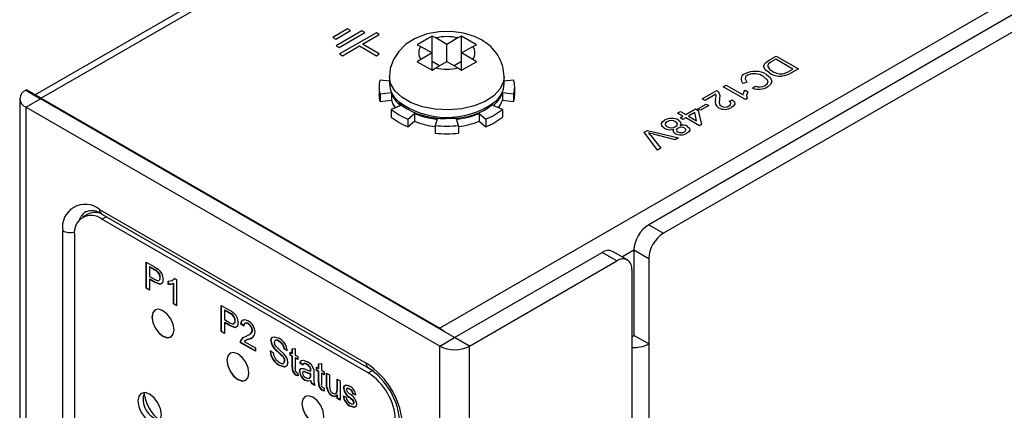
# Model space of a CAD drawing. Header units: millimetres. Extents: x 0 to 629, y 0 to 486.
# Tile 14 of 17: x 428 to 475, y 401 to 420. Entities that reach past the tile are written whole.
import ezdxf

# ---------------------------------------------------------------- set-up
doc = ezdxf.new("R2010")
doc.units = ezdxf.units.MM
doc.header["$LTSCALE"] = 2.25

msp = doc.modelspace()

# ---------------------------------------------------------------- linework, layer by layer
for p, q in [((514.331, 442.801), (457.904, 410.226)), ((515.038, 442.393), (458.611, 409.818)), ((497.891, 434.127), (447.899, 405.267)), ((457.94, 433.444), (428.514, 416.457)), ((455.551, 431.727), (428.807, 416.288)), ((443.479, 419.615), (442.772, 419.207)), ((442.914, 419.125), (443.621, 419.533)), ((444.169, 419.523), (442.931, 418.809)), ((443.073, 418.727), (444.31, 419.441)), ((444.858, 419.431), (443.09, 418.411)), ((443.621, 419.533), (443.479, 419.615)), ((444.31, 419.441), (444.169, 419.523)), ((444.186, 418.88), (445, 419.35)), ((445, 419.35), (444.858, 419.431)), ((442.772, 419.207), (442.914, 419.125)), ((445, 418.411), (444.186, 418.88)), ((447.527, 419.263), (446.82, 418.855)), ((447.701, 419.178), (447.527, 419.263)), ((447.527, 418.462), (447.527, 419.263)), ((448.235, 418.87), (447.701, 419.178)), ((448.768, 419.178), (448.235, 418.87)), ((448.235, 418.054), (448.235, 418.87)), ((448.942, 419.263), (448.768, 419.178)), ((449.649, 418.855), (448.942, 419.263)), ((448.942, 418.462), (448.942, 419.263)), ((442.931, 418.809), (443.073, 418.727)), ((443.09, 418.411), (443.232, 418.329)), ((443.232, 418.329), (444.045, 418.799)), ((444.045, 418.799), (444.858, 418.329)), ((444.858, 418.329), (445, 418.411)), ((446.82, 418.855), (446.994, 418.77)), ((446.994, 418.77), (447.527, 418.462)), ((447.527, 418.462), (446.994, 418.154)), ((447.527, 417.63), (447.527, 418.462)), ((448.942, 418.462), (449.475, 418.77)), ((448.942, 417.63), (448.942, 418.462)), ((449.475, 418.154), (448.942, 418.462)), ((449.475, 418.77), (449.649, 418.855)), ((446.994, 418.154), (446.82, 418.038)), ((446.82, 418.038), (447.527, 417.63)), ((447.881, 417.85), (447.527, 418.054)), ((447.701, 417.746), (448.235, 418.054)), ((448.235, 418.054), (448.768, 417.746)), ((448.942, 418.054), (448.588, 417.85)), ((448.942, 417.63), (449.649, 418.038)), ((449.649, 418.038), (449.475, 418.154)), ((463.639, 418.092), (464.019, 418.312)), ((463.991, 418.155), (463.773, 418.028)), ((464.807, 417.684), (463.991, 418.155)), ((464.019, 418.312), (465.079, 417.699)), ((447.527, 417.63), (447.701, 417.746)), ((448.768, 417.746), (448.942, 417.63)), ((464.592, 417.559), (464.807, 417.684)), ((465.079, 417.699), (464.716, 417.49)), ((445.485, 417.109), (445.034, 417.155)), ((445.485, 417.319), (445.485, 416.992)), ((450.985, 416.992), (450.985, 417.319)), ((451.435, 417.155), (450.985, 417.109)), ((462.612, 417.067), (462.427, 417.001)), ((428.064, 416.676), (428.1, 416.696)), ((428.064, 416.676), (428.771, 416.268)), ((428.807, 416.288), (428.1, 416.696)), ((444.985, 416.829), (444.985, 416.462)), ((445.034, 416.503), (445.576, 416.558)), ((445.034, 416.503), (445.034, 416.136)), ((445.576, 416.558), (445.576, 416.191)), ((450.894, 416.558), (451.435, 416.503)), ((450.894, 416.558), (450.894, 416.191)), ((451.435, 416.503), (451.435, 416.136)), ((451.485, 416.462), (451.485, 416.829)), ((460.469, 416.263), (461.163, 416.663)), ((461.476, 416.844), (461.612, 416.922)), ((462.536, 416.231), (461.476, 416.844)), ((461.612, 416.922), (462.438, 416.445)), ((462.527, 416.677), (462.652, 416.604)), ((462.881, 416.77), (462.998, 416.875)), ((427.771, 416.268), (427.771, 301.952)), ((428.064, 415.859), (428.771, 416.268)), ((428.771, 416.268), (428.807, 416.288)), ((448.606, 404.818), (428.771, 416.268)), ((428.807, 416.288), (447.899, 405.267)), ((428.807, 416.288), (428.807, 416.247)), ((445.034, 416.136), (445.576, 416.191)), ((450.894, 416.191), (451.435, 416.136)), ((460.605, 416.184), (460.469, 416.263)), ((461.124, 416.484), (460.605, 416.184)), ((461.761, 416.145), (461.911, 416.216)), ((462.624, 416.282), (462.536, 416.231)), ((428.064, 415.859), (428.064, 301.544)), ((447.899, 404.409), (428.064, 415.859)), ((446.023, 415.935), (445.572, 415.753)), ((445.572, 415.753), (445.572, 415.385)), ((450.897, 415.753), (450.446, 415.935)), ((450.897, 415.753), (450.897, 415.385)), ((459.286, 415.58), (459.422, 415.658)), ((459.545, 415.431), (459.286, 415.58)), ((459.422, 415.658), (459.681, 415.509)), ((459.681, 415.509), (460.143, 415.776)), ((460.111, 415.601), (459.817, 415.431)), ((460.199, 415.21), (460.111, 415.601)), ((460.143, 415.776), (460.279, 415.697)), ((460.265, 415.784), (460.66, 416.011)), ((460.388, 415.713), (460.265, 415.784)), ((460.279, 415.697), (460.429, 415.03)), ((460.782, 415.941), (460.388, 415.713)), ((460.66, 416.011), (460.782, 415.941)), ((446.37, 415.292), (446.686, 415.552)), ((446.37, 415.292), (446.37, 414.925)), ((446.37, 414.925), (446.686, 415.185)), ((446.686, 415.552), (446.686, 415.185)), ((447.766, 415.294), (447.67, 414.981)), ((448.799, 414.981), (448.703, 415.294)), ((449.783, 415.552), (450.099, 415.292)), ((449.783, 415.552), (449.783, 415.185)), ((449.783, 415.185), (450.099, 414.925)), ((450.099, 415.292), (450.099, 414.925)), ((459.409, 415.352), (459.545, 415.431)), ((459.545, 415.274), (459.409, 415.352)), ((459.681, 415.352), (459.545, 415.274)), ((460.333, 414.975), (459.681, 415.352)), ((459.817, 415.431), (460.199, 415.21)), ((447.67, 414.981), (447.67, 414.614)), ((448.799, 414.981), (448.799, 414.614)), ((457.689, 414.658), (457.851, 414.751)), ((458.322, 413.798), (457.689, 414.658)), ((457.851, 414.751), (459.34, 414.386)), ((460.429, 415.03), (460.333, 414.975)), ((458.013, 414.498), (458.484, 413.892)), ((459.178, 414.292), (458.129, 414.565)), ((459.34, 414.386), (459.178, 414.292)), ((458.484, 413.892), (458.322, 413.798)), ((431.6, 410.961), (444.363, 403.592)), ((431.028, 410.726), (430.781, 410.583)), ((431.703, 410.732), (444.467, 403.364)), ((431.706, 410.491), (431.913, 410.611)), ((444.469, 403.123), (431.706, 410.491)), ((429.832, 358.475), (429.832, 409.94)), ((457.904, 410.226), (458.611, 409.818)), ((430.398, 409.736), (430.398, 358.835)), ((457.197, 409.002), (456.642, 408.681)), ((457.904, 408.593), (457.197, 409.002)), ((457.197, 409.002), (457.197, 404.919)), ((448.606, 404.818), (455.677, 408.9)), ((449.313, 404.409), (456.384, 408.491)), ((456.384, 408.491), (455.677, 408.9)), ((456.884, 408.541), (456.177, 408.949)), ((457.904, 408.593), (457.904, 404.511)), ((433.837, 408.437), (434.237, 408.206)), ((433.837, 407.179), (433.837, 408.437)), ((433.851, 407.187), (433.851, 408.429)), ((434.005, 408.211), (433.991, 408.203)), ((433.991, 408.203), (433.991, 407.751)), ((434.251, 408.053), (433.991, 408.203)), ((434.265, 408.061), (434.005, 408.211)), ((434.265, 408.061), (434.251, 408.053)), ((457.091, 408.083), (457.091, 295.4)), ((433.991, 407.751), (434.254, 407.6)), ((434.005, 407.614), (433.991, 407.606)), ((434.258, 407.452), (433.991, 407.606)), ((433.991, 407.606), (433.991, 407.09)), ((434.272, 407.46), (434.005, 407.614)), ((434.391, 407.977), (434.376, 407.969)), ((434.508, 407.699), (434.494, 407.691)), ((435.135, 407.607), (435.2, 407.666)), ((435.186, 407.658), (435.276, 407.606)), ((435.276, 407.606), (435.276, 406.348)), ((433.851, 407.187), (433.837, 407.179)), ((433.991, 407.09), (433.837, 407.179)), ((433.991, 407.106), (433.851, 407.187)), ((434.272, 407.46), (434.258, 407.452)), ((434.885, 407.369), (434.885, 407.517)), ((434.899, 407.377), (434.885, 407.369)), ((434.899, 407.377), (434.899, 407.526)), ((435.15, 407.417), (435.136, 407.409)), ((435.136, 406.429), (435.136, 407.409)), ((435.15, 406.437), (435.15, 407.417)), ((435.15, 406.437), (435.136, 406.429)), ((435.276, 406.348), (435.136, 406.429)), ((435.276, 406.364), (435.15, 406.437)), ((437.429, 406.363), (437.829, 406.132)), ((437.429, 405.105), (437.429, 406.363)), ((437.443, 405.113), (437.443, 406.355)), ((437.597, 406.137), (437.583, 406.129)), ((437.583, 406.129), (437.583, 405.678)), ((437.843, 405.979), (437.583, 406.129)), ((437.857, 405.987), (437.597, 406.137)), ((437.583, 405.678), (437.846, 405.526)), ((437.857, 405.987), (437.843, 405.979)), ((437.983, 405.904), (437.969, 405.896)), ((437.597, 405.541), (437.583, 405.532)), ((437.85, 405.378), (437.583, 405.532)), ((437.583, 405.532), (437.583, 405.016)), ((437.864, 405.386), (437.597, 405.541)), ((437.864, 405.386), (437.85, 405.378)), ((438.1, 405.626), (438.086, 405.617)), ((438.379, 405.476), (438.365, 405.468)), ((438.505, 405.371), (438.365, 405.468)), ((438.519, 405.379), (438.379, 405.476)), ((438.725, 405.486), (438.711, 405.478)), ((447.899, 405.267), (447.899, 405.226)), ((437.443, 405.113), (437.429, 405.105)), ((437.583, 405.016), (437.429, 405.105)), ((437.583, 405.033), (437.443, 405.113)), ((438.761, 404.747), (438.747, 404.739)), ((438.872, 404.802), (438.761, 404.747)), ((438.924, 405.168), (438.91, 405.159)), ((447.899, 404.409), (448.606, 404.818)), ((449.313, 404.409), (448.606, 404.818)), ((457.091, 404.858), (457.197, 404.919)), ((457.904, 404.511), (457.197, 404.919)), ((438.365, 404.581), (438.351, 404.573)), ((439.064, 404.161), (438.351, 404.573)), ((439.064, 404.178), (438.365, 404.581)), ((438.38, 404.684), (438.366, 404.676)), ((438.531, 404.63), (439.064, 404.323)), ((438.595, 404.679), (438.577, 404.669)), ((439.064, 404.323), (439.064, 404.161)), ((439.822, 404.67), (439.808, 404.661)), ((439.983, 404.305), (439.969, 404.297)), ((440.206, 404.647), (440.192, 404.639)), ((440.451, 404.28), (440.437, 404.272)), ((440.59, 404.183), (440.437, 404.272)), ((440.604, 404.192), (440.451, 404.28)), ((440.828, 404.286), (440.967, 404.297)), ((440.828, 404.062), (440.828, 404.286)), ((440.842, 404.071), (440.842, 404.287)), ((440.967, 404.297), (440.967, 403.982)), ((447.899, 290.094), (447.899, 404.409)), ((449.313, 290.094), (449.313, 404.409)), ((457.904, 404.511), (457.904, 299.993)), ((439.766, 404.191), (439.92, 404.103)), ((440.363, 403.946), (440.348, 403.938)), ((440.73, 404.119), (440.828, 404.062)), ((440.73, 403.974), (440.73, 404.119)), ((440.744, 403.982), (440.73, 403.974)), ((440.828, 403.917), (440.73, 403.974)), ((440.744, 403.982), (440.744, 404.111)), ((440.842, 403.925), (440.744, 403.982)), ((440.842, 404.071), (440.828, 404.062)), ((440.842, 403.925), (440.828, 403.917)), ((440.828, 403.401), (440.828, 403.917)), ((440.842, 403.409), (440.842, 403.925)), ((440.967, 403.982), (441.093, 403.909)), ((440.982, 403.845), (440.967, 403.837)), ((440.967, 403.837), (440.967, 403.315)), ((441.093, 403.764), (440.967, 403.837)), ((441.093, 403.78), (440.982, 403.845)), ((441.093, 403.909), (441.093, 403.764)), ((440.237, 403.484), (440.222, 403.476)), ((440.479, 403.709), (440.465, 403.701)), ((440.842, 403.409), (440.828, 403.401)), ((441.205, 403.603), (441.191, 403.595)), ((441.331, 403.498), (441.191, 403.595)), ((441.345, 403.506), (441.205, 403.603)), ((441.541, 403.538), (441.527, 403.53)), ((441.686, 403.406), (441.672, 403.397)), ((441.987, 403.393), (442.085, 403.337)), ((441.987, 403.248), (441.987, 403.393)), ((442.001, 403.256), (442.001, 403.385)), ((442.085, 403.56), (442.225, 403.572)), ((442.085, 403.337), (442.085, 403.56)), ((442.099, 403.345), (442.085, 403.337)), ((442.099, 403.345), (442.099, 403.562)), ((442.225, 403.572), (442.225, 403.256)), ((441.023, 403.031), (441.009, 403.022)), ((441.093, 403.123), (441.107, 402.979)), ((441.191, 403.193), (441.177, 403.185)), ((441.36, 403.183), (441.343, 403.173)), ((441.512, 403.15), (441.498, 403.142)), ((441.678, 402.904), (441.701, 402.917)), ((441.701, 402.917), (441.686, 402.908)), ((441.721, 403.224), (441.707, 403.216)), ((441.707, 403.024), (441.708, 403.07)), ((441.721, 403.032), (441.707, 403.024)), ((441.722, 403.261), (441.708, 403.253)), ((441.722, 403.079), (441.708, 403.07)), ((441.721, 403.032), (441.722, 403.079)), ((441.862, 403.142), (441.862, 402.945)), ((442.001, 403.256), (441.987, 403.248)), ((442.085, 403.191), (441.987, 403.248)), ((442.099, 403.2), (442.001, 403.256)), ((442.099, 403.2), (442.085, 403.191)), ((442.085, 402.675), (442.085, 403.191)), ((442.099, 402.684), (442.099, 403.2)), ((442.225, 403.256), (442.35, 403.183)), ((442.239, 403.119), (442.225, 403.111)), ((442.225, 403.111), (442.225, 402.589)), ((442.35, 403.038), (442.225, 403.111)), ((442.35, 403.055), (442.239, 403.119)), ((442.35, 403.183), (442.35, 403.038)), ((442.476, 403.111), (442.616, 403.03)), ((442.476, 402.544), (442.476, 403.111)), ((442.49, 402.552), (442.49, 403.103)), ((442.616, 403.03), (442.616, 402.53)), ((444.469, 403.123), (444.717, 403.266)), ((441.452, 402.783), (441.438, 402.775)), ((441.736, 402.748), (441.722, 402.74)), ((441.778, 402.611), (441.764, 402.603)), ((441.903, 402.522), (441.764, 402.603)), ((441.918, 402.53), (441.778, 402.611)), ((442.099, 402.684), (442.085, 402.675)), ((442.35, 402.397), (442.364, 402.254)), ((442.49, 402.552), (442.476, 402.544)), ((442.498, 402.403), (442.484, 402.395)), ((442.979, 402.82), (443.119, 402.74)), ((442.979, 402.338), (442.979, 402.82)), ((442.993, 402.346), (442.993, 402.812)), ((443.119, 402.74), (443.119, 401.82)), ((443.301, 402.401), (443.286, 402.393)), ((443.467, 402.386), (443.449, 402.376)), ((443.593, 402.353), (443.579, 402.345)), ((442.28, 402.305), (442.266, 402.297)), ((442.751, 402.033), (442.737, 402.025)), ((442.993, 402.346), (442.979, 402.338)), ((442.993, 402.059), (442.979, 402.051)), ((442.979, 401.901), (442.979, 402.051)), ((442.993, 401.909), (442.979, 401.901)), ((443.119, 401.82), (442.979, 401.901)), ((442.993, 401.909), (442.993, 402.059)), ((443.119, 401.837), (442.993, 401.909)), ((443.272, 402.022), (443.412, 401.957)), ((443.611, 401.934), (443.596, 401.926)), ((443.748, 402.135), (443.733, 402.127)), ((443.873, 402.062), (443.733, 402.127)), ((443.887, 402.071), (443.748, 402.135)), ((443.617, 401.533), (443.603, 401.525)), ((443.742, 401.811), (443.728, 401.803)), ((443.79, 401.709), (443.775, 401.701))]:
    msp.add_line(p, q)
at = {"flags": 128}
for points in [[(449.889, 419.082), (449.567, 419.242), (449.034, 419.41), (448.46, 419.491), (447.87, 419.48), (447.284, 419.373), (446.718, 419.157), (446.277, 418.878), (445.929, 418.537), (445.677, 418.144), (445.526, 417.711), (445.492, 417.332)], [(463.684, 417.5), (463.488, 417.651), (463.407, 417.834), (463.479, 417.975), (463.639, 418.092)], [(463.773, 418.028), (463.64, 417.933), (463.597, 417.84)], [(463.597, 417.84), (463.692, 417.685), (463.836, 417.585)], [(464.395, 417.471), (464.511, 417.516), (464.592, 417.559)], [(464.716, 417.49), (464.607, 417.431), (464.514, 417.391)], [(450.985, 417.32), (450.955, 417.089), (450.79, 416.733), (450.487, 416.408), (450.063, 416.133), (449.54, 415.922), (448.946, 415.786), (448.315, 415.732), (447.678, 415.764), (447.072, 415.88), (446.529, 416.074), (446.077, 416.334), (445.742, 416.648), (445.541, 416.998), (445.485, 417.326)], [(462.643, 417.392), (462.547, 417.31), (462.519, 417.213), (462.612, 417.067)], [(463.483, 416.903), (463.577, 416.976), (463.62, 417.064), (463.603, 417.154), (463.401, 417.333)], [(463.55, 417.42), (463.74, 417.269), (463.808, 417.089), (463.745, 416.947), (463.598, 416.828)], [(464.514, 417.391), (464.39, 417.357), (464.284, 417.345)], [(461.163, 416.663), (461.213, 416.63), (461.243, 416.6)], [(461.243, 416.6), (461.314, 416.426), (461.301, 416.285)], [(462.438, 416.445), (462.47, 416.577), (462.527, 416.677)], [(462.652, 416.604), (462.593, 416.424), (462.624, 416.282)], [(445.942, 416.077), (446.086, 415.941), (446.331, 415.778)], [(461.301, 416.285), (461.287, 416.065), (461.311, 415.98), (461.386, 415.906)], [(461.751, 415.919), (461.823, 415.977), (461.845, 416.046), (461.819, 416.1), (461.761, 416.145)], [(461.911, 416.216), (462.011, 416.116), (462.025, 416.002), (461.968, 415.918), (461.87, 415.847)], [(458.643, 414.852), (458.532, 414.952), (458.511, 415.071), (458.562, 415.16), (458.661, 415.234)], [(458.782, 415.163), (458.709, 415.103), (458.692, 415.031), (458.721, 414.976), (458.781, 414.929)], [(459.194, 414.93), (459.266, 414.99), (459.282, 415.062), (459.253, 415.116), (459.193, 415.162)], [(459.327, 415.242), (459.413, 415.176), (459.451, 415.096), (459.439, 415.031), (459.395, 414.971)], [(457.899, 414.63), (457.965, 414.557), (458.013, 414.498)], [(458.129, 414.565), (457.999, 414.6), (457.899, 414.63)], [(459.165, 414.598), (459.101, 414.65), (459.075, 414.712), (459.114, 414.809)], [(459.312, 414.857), (459.255, 414.812), (459.235, 414.757), (459.253, 414.714), (459.297, 414.678)], [(459.613, 414.685), (459.67, 414.73), (459.69, 414.784), (459.673, 414.827), (459.63, 414.863)], [(459.767, 414.941), (459.86, 414.855), (459.871, 414.754), (459.823, 414.678), (459.737, 414.615)], [(434.237, 408.206), (434.328, 408.151), (434.399, 408.101)], [(434.376, 407.969), (434.306, 408.019), (434.251, 408.053)], [(434.391, 407.977), (434.321, 408.028), (434.265, 408.061)], [(434.254, 407.6), (434.353, 407.554), (434.442, 407.554), (434.482, 407.608), (434.494, 407.691)], [(434.647, 407.607), (434.613, 407.444), (434.507, 407.367), (434.258, 407.452)], [(434.482, 407.597), (434.496, 407.616), (434.508, 407.699)], [(434.885, 407.517), (435.075, 407.558), (435.186, 407.658)], [(434.592, 407.426), (434.521, 407.375), (434.272, 407.46)], [(435.136, 407.409), (435.002, 407.37), (434.885, 407.369)], [(435.15, 407.417), (435.016, 407.378), (434.899, 407.377)], [(435.164, 405.188), (435.123, 405.446), (435.008, 405.711), (434.836, 405.943), (434.633, 406.107), (434.43, 406.177), (434.258, 406.144), (434.143, 406.011), (434.103, 405.8), (434.143, 405.543), (434.258, 405.278), (434.43, 405.045), (434.633, 404.882), (434.836, 404.811), (435.008, 404.845), (435.123, 404.977), (435.164, 405.188)], [(434.265, 406.148), (434.265, 406.148), (434.15, 406.015), (434.11, 405.804), (434.15, 405.547), (434.265, 405.282), (434.437, 405.05), (434.64, 404.886), (434.843, 404.815), (435.015, 404.849)], [(437.829, 406.132), (437.92, 406.077), (437.991, 406.027)], [(437.969, 405.896), (437.899, 405.946), (437.843, 405.979)], [(437.983, 405.904), (437.913, 405.954), (437.857, 405.987)], [(438.365, 405.468), (438.402, 405.608), (438.496, 405.68), (438.601, 405.672), (438.714, 405.621)], [(438.379, 405.476), (438.416, 405.617), (438.509, 405.686)], [(437.846, 405.526), (437.945, 405.48), (438.034, 405.481), (438.074, 405.534), (438.086, 405.617)], [(438.239, 405.534), (438.205, 405.371), (438.099, 405.293), (437.85, 405.378)], [(438.184, 405.353), (438.113, 405.301), (437.864, 405.386)], [(438.074, 405.523), (438.088, 405.542), (438.1, 405.626)], [(438.711, 405.478), (438.623, 405.512), (438.549, 405.497), (438.515, 405.446), (438.505, 405.371)], [(438.725, 405.486), (438.637, 405.52), (438.592, 405.511)], [(447.899, 405.267), (448.037, 405.171), (448.119, 405.098)], [(438.366, 404.676), (438.484, 404.829), (438.617, 404.89)], [(438.38, 404.684), (438.498, 404.837), (438.553, 404.862)], [(438.617, 404.89), (438.819, 404.99), (438.882, 405.055), (438.91, 405.159)], [(439.808, 404.661), (439.826, 404.765), (439.878, 404.834), (439.957, 404.86), (440.186, 404.788)], [(439.822, 404.67), (439.84, 404.773), (439.892, 404.843), (439.943, 404.859)], [(438.351, 404.573), (438.355, 404.634), (438.366, 404.676)], [(438.365, 404.581), (438.369, 404.642), (438.38, 404.684)], [(440.192, 404.639), (440.104, 404.681), (440.023, 404.687), (439.978, 404.653), (439.962, 404.584)], [(439.962, 404.584), (439.974, 404.51), (440.001, 404.451)], [(440.001, 404.451), (440.238, 404.213), (440.429, 404.034)], [(440.206, 404.647), (440.118, 404.689), (440.037, 404.696), (440.008, 404.674)], [(438.756, 403.114), (438.715, 403.372), (438.6, 403.637), (438.428, 403.869), (438.225, 404.033), (438.022, 404.103), (437.85, 404.07), (437.735, 403.938), (437.695, 403.727), (437.735, 403.469), (437.85, 403.204), (438.022, 402.972), (438.225, 402.808), (438.428, 402.737), (438.6, 402.771), (438.715, 402.903), (438.756, 403.114)], [(437.858, 404.074), (437.857, 404.074), (437.743, 403.942), (437.702, 403.731), (437.743, 403.473), (437.857, 403.208), (438.03, 402.976), (438.232, 402.812), (438.435, 402.742), (438.607, 402.775)], [(440.216, 403.625), (440.313, 403.584), (440.4, 403.584), (440.447, 403.626), (440.465, 403.701)], [(440.618, 403.621), (440.576, 403.47), (440.463, 403.407), (440.222, 403.476)], [(440.572, 403.468), (440.477, 403.415), (440.237, 403.484)], [(440.456, 403.629), (440.461, 403.634), (440.479, 403.709)], [(441.177, 403.185), (441.193, 403.275), (441.242, 403.332), (441.362, 403.339)], [(441.191, 403.595), (441.242, 403.706), (441.347, 403.737), (441.552, 403.661)], [(441.191, 403.193), (441.207, 403.284), (441.244, 403.326)], [(441.205, 403.603), (441.256, 403.714), (441.321, 403.733)], [(441.527, 403.53), (441.455, 403.565), (441.389, 403.573), (441.352, 403.546), (441.331, 403.498)], [(441.362, 403.339), (441.426, 403.317), (441.477, 403.296)], [(441.541, 403.538), (441.469, 403.573), (441.403, 403.582), (441.379, 403.564)], [(441.477, 403.296), (441.607, 403.244), (441.707, 403.216)], [(441.672, 403.397), (441.594, 403.484), (441.527, 403.53)], [(441.686, 403.406), (441.608, 403.492), (441.541, 403.538)], [(441.708, 403.253), (441.699, 403.332), (441.672, 403.397)], [(441.722, 403.261), (441.713, 403.341), (441.686, 403.406)], [(441.107, 402.979), (441.052, 403), (441.009, 403.022)], [(441.106, 402.993), (441.066, 403.008), (441.023, 403.031)], [(441.038, 403.15), (441.069, 403.134), (441.093, 403.123)], [(441.498, 403.142), (441.382, 403.18), (441.356, 403.179), (441.335, 403.167), (441.321, 403.144), (441.317, 403.113)], [(441.512, 403.15), (441.396, 403.189), (441.37, 403.187), (441.359, 403.181)], [(441.47, 402.902), (441.607, 402.864), (441.686, 402.908)], [(441.708, 403.07), (441.591, 403.104), (441.498, 403.142)], [(441.722, 403.079), (441.605, 403.112), (441.512, 403.15)], [(441.686, 402.908), (441.704, 402.968), (441.707, 403.024)], [(441.701, 402.917), (441.718, 402.976), (441.721, 403.032)], [(441.707, 403.216), (441.708, 403.237), (441.708, 403.253)], [(441.721, 403.224), (441.722, 403.245), (441.722, 403.261)], [(441.855, 403.284), (441.861, 403.204), (441.862, 403.142)], [(441.862, 402.945), (441.866, 402.716), (441.903, 402.522)], [(441.722, 402.74), (441.573, 402.723), (441.438, 402.775)], [(441.736, 402.748), (441.587, 402.731), (441.452, 402.783)], [(441.764, 402.603), (441.734, 402.68), (441.722, 402.74)], [(441.778, 402.611), (441.748, 402.688), (441.736, 402.748)], [(442.296, 402.425), (442.326, 402.408), (442.35, 402.397)], [(442.484, 402.395), (442.477, 402.48), (442.476, 402.544)], [(442.498, 402.403), (442.491, 402.488), (442.49, 402.552)], [(442.616, 402.53), (442.617, 402.439), (442.624, 402.364)], [(443.286, 402.393), (443.315, 402.502), (443.374, 402.544)], [(443.301, 402.401), (443.329, 402.51), (443.388, 402.552)], [(443.374, 402.544), (443.479, 402.536), (443.569, 402.496)], [(443.579, 402.345), (443.482, 402.383), (443.443, 402.372), (443.43, 402.354), (443.426, 402.328)], [(443.593, 402.353), (443.496, 402.392), (443.466, 402.382)], [(434.563, 401.126), (434.52, 401.4), (434.397, 401.683), (434.213, 401.931), (433.997, 402.105), (433.78, 402.181), (433.597, 402.145), (433.474, 402.004), (433.431, 401.779), (433.474, 401.504), (433.597, 401.221), (433.78, 400.974), (433.997, 400.799), (434.213, 400.724), (434.397, 400.759), (434.52, 400.9), (434.563, 401.126)], [(442.348, 401.041), (442.307, 401.298), (442.193, 401.563), (442.02, 401.795), (441.818, 401.959), (441.615, 402.03), (441.443, 401.996), (441.328, 401.864), (441.287, 401.653), (441.328, 401.395), (441.443, 401.13), (441.615, 400.898), (441.818, 400.734), (442.02, 400.664), (442.193, 400.697), (442.307, 400.83), (442.348, 401.041)], [(441.45, 402), (441.45, 402), (441.335, 401.868), (441.294, 401.657), (441.335, 401.399), (441.45, 401.134), (441.622, 400.902), (441.825, 400.738), (442.028, 400.668), (442.2, 400.701)], [(442.364, 402.254), (442.31, 402.274), (442.266, 402.297)], [(442.363, 402.268), (442.324, 402.283), (442.28, 402.305)], [(442.979, 402.051), (442.862, 401.986), (442.737, 402.025)], [(442.919, 402.018), (442.877, 401.994), (442.751, 402.033)], [(442.775, 402.148), (442.845, 402.121), (442.907, 402.125), (442.952, 402.163), (442.979, 402.338)], [(442.895, 402.131), (442.921, 402.133), (442.966, 402.171), (442.993, 402.346)], [(443.426, 402.328), (443.431, 402.297), (443.441, 402.272)], [(443.441, 402.272), (443.465, 402.234), (443.487, 402.208)], [(443.487, 402.208), (443.546, 402.154), (443.592, 402.112)], [(443.728, 401.803), (443.655, 401.874), (443.596, 401.926)], [(443.742, 401.811), (443.669, 401.882), (443.611, 401.934)], [(443.915, 401.637), (443.882, 401.518), (443.793, 401.469), (443.603, 401.525)], [(443.605, 401.669), (443.668, 401.639), (443.727, 401.632), (443.762, 401.654), (443.775, 401.701)], [(443.889, 401.522), (443.807, 401.477), (443.617, 401.533)], [(443.768, 401.657), (443.776, 401.662), (443.79, 401.709)]]:
    msp.add_lwpolyline(points, dxfattribs=at)
for centre, radius, start, end in [((448.235, 416.977), 2.265, 76.3841, 103.6159), ((448.942, 417.281), 2.035, 1.0632, 62.2713), ((447.377, 418.462), 0.491, 141.2075, 218.7925), ((449.092, 418.462), 0.491, 321.2075, 38.7925), ((448.235, 419.947), 2.265, 256.3841, 283.6159), ((462.586, 417.207), 0.26, 107.7028, 232.3299), ((462.999, 416.529), 1.048, 58.2082, 117.9812), ((462.971, 416.706), 0.76, 55.5581, 115.5603), ((464.245, 418.435), 1.09, 239.0639, 272.041), ((464.255, 418.211), 0.753, 236.2387, 280.7344), ((446.087, 416.829), 1.102, 162.807, 197.193), ((446.671, 417.058), 1.188, 183.1508, 229.4396), ((449.794, 417.052), 1.192, 305.8, 357.1371), ((450.382, 416.829), 1.102, 342.807, 17.193), ((428.219, 416.268), 0.437, 110.7834, 249.2166), ((446.837, 416.991), 1.334, 198.9435, 232.3767), ((449.632, 416.991), 1.334, 307.6233, 341.0565), ((463.174, 417.611), 0.89, 250.7867, 298.4643), ((463.21, 417.419), 0.583, 248.7226, 297.8853), ((446.097, 416.464), 1.113, 180.1012, 197.1341), ((446.678, 416.542), 1.157, 197.6811, 217.9316), ((448.243, 419.275), 3.902, 233.0783, 305.1854), ((449.8, 416.538), 1.148, 321.9799, 342.4074), ((450.372, 416.464), 1.113, 342.8659, 359.8988), ((461.434, 416.122), 0.347, 158.7491, 238.2451), ((460.556, 416.4), 0.575, 344.6985, 8.3795), ((447.48, 418.136), 3.053, 231.3209, 248.6844), ((448.127, 419.068), 3.748, 241.3691, 275.2126), ((448.562, 418.308), 2.975, 268.1834, 309.1681), ((448.989, 418.136), 3.053, 291.3156, 308.6791), ((461.543, 416.392), 0.636, 242.66, 300.9257), ((461.557, 416.25), 0.384, 243.5453, 300.3807), ((447.48, 417.769), 3.053, 231.3209, 248.6844), ((448.141, 419.25), 3.974, 248.5214, 264.5825), ((448.131, 418.851), 3.941, 248.4895, 263.2869), ((448.328, 419.25), 3.974, 275.4175, 291.4786), ((448.338, 418.851), 3.941, 276.7131, 291.5105), ((448.989, 417.769), 3.053, 291.3156, 308.6791), ((459.001, 414.636), 0.688, 61.7726, 119.6205), ((458.987, 414.798), 0.419, 60.5415, 119.2876), ((448.235, 420.549), 5.597, 264.2124, 275.7876), ((458.93, 415.386), 0.606, 241.7781, 287.7183), ((458.987, 415.297), 0.421, 240.6967, 299.4394), ((459.449, 414.964), 0.323, 241.9693, 300.3484), ((459.477, 414.584), 0.318, 61.1905, 121.1086), ((459.547, 414.522), 0.473, 62.283, 108.7063), ((448.235, 420.182), 5.597, 264.2124, 275.7876), ((459.435, 415.129), 0.596, 243.0484, 300.4167), ((430.91, 410.115), 1.092, 50.7967, 189.214), ((431.376, 410.178), 0.799, 122.1637, 159.3791), ((431.224, 410.136), 0.765, 51.1656, 110.7373), ((431.845, 410.934), 0.246, 173.7012, 234.9867), ((431.195, 409.865), 0.808, 50.7967, 189.214), ((431.388, 410.032), 0.781, 70.7581, 117.3724), ((430.188, 410.628), 0.775, 242.694, 286.2426), ((458.732, 408.932), 1.537, 122.6055, 177.3945), ((459.439, 408.523), 1.537, 122.6055, 177.3945), ((455.97, 408.491), 0.503, 65.6929, 125.6176), ((456.66, 408.153), 0.437, 350.786, 129.2033), ((434.018, 407.6), 0.63, 0.7132, 52.7457), ((434.107, 407.692), 0.387, 359.8793, 45.8248), ((434.121, 407.7), 0.387, 359.8793, 45.8248), ((437.699, 405.618), 0.387, 359.8793, 45.8248), ((437.713, 405.626), 0.387, 359.8793, 45.8248), ((437.61, 405.526), 0.63, 0.7132, 52.7457), ((438.517, 405.135), 0.394, 3.541, 60.3856), ((438.397, 405.05), 0.653, 2.6558, 60.9304), ((438.531, 405.143), 0.394, 3.541, 60.3856), ((438.897, 404.168), 0.591, 104.7062, 128.3836), ((439.161, 403.547), 1.264, 108.4401, 116.6788), ((438.693, 405.091), 0.357, 278.7578, 358.2405), ((438.741, 405.157), 0.183, 297.042, 3.2185), ((439.84, 404.119), 0.753, 4.8925, 62.6427), ((440.396, 404.703), 0.589, 184.0111, 223.5776), ((440.41, 404.711), 0.589, 184.0111, 223.5776), ((448.466, 412.913), 12.101, 225.3987, 227.871), ((448.48, 412.921), 12.101, 225.3987, 227.871), ((439.988, 404.238), 0.449, 4.2972, 63.0152), ((440.003, 404.247), 0.449, 4.2972, 63.0152), ((448.606, 405.774), 1.537, 242.6097, 297.3903), ((457.208, 405.846), 1.506, 265.5299, 297.5222), ((440.622, 404.234), 0.857, 182.8719, 242.2194), ((440.636, 404.242), 0.857, 182.8719, 242.2194), ((440.511, 404.139), 0.592, 183.4844, 240.1158), ((440.125, 403.682), 0.34, 3.2595, 48.9622), ((440.14, 403.69), 0.34, 3.2595, 48.9622), ((439.998, 403.588), 0.621, 3.097, 46.0521), ((441.175, 403.334), 0.353, 169.0466, 242.0028), ((441.189, 403.342), 0.353, 169.0466, 242.0028), ((441.112, 403.28), 0.148, 166.2277, 240.438), ((441.342, 403.182), 0.523, 11.3029, 66.3373), ((444.614, 403.568), 0.252, 174.4201, 233.8391), ((442.293, 400.356), 3.842, 2.6055, 57.3945), ((442.664, 400.57), 3.325, 2.8394, 57.1601), ((441.665, 403.207), 0.488, 182.5749, 242.2692), ((441.679, 403.215), 0.488, 182.5749, 242.2692), ((441.578, 403.141), 0.262, 185.9189, 245.6522), ((442.937, 400.728), 2.843, 2.6055, 57.3945), ((442.432, 402.608), 0.353, 169.0466, 242.0028), ((442.446, 402.617), 0.353, 169.0466, 242.0028), ((442.369, 402.554), 0.148, 166.2277, 240.438), ((442.995, 402.472), 0.516, 188.6204, 240.0855), ((443.009, 402.48), 0.516, 188.6204, 240.0855), ((442.936, 402.421), 0.317, 190.3289, 239.4453), ((443.916, 402.474), 0.635, 187.4119, 239.7866), ((443.93, 402.483), 0.635, 187.4119, 239.7866), ((443.315, 401.994), 0.562, 6.9392, 63.1588), ((443.461, 402.096), 0.289, 7.7893, 62.7648), ((434.69, 401.852), 1.005, 160.8285, 259.1662), ((435.662, 402.413), 1.955, 187.691, 232.3037), ((443.91, 402.088), 0.641, 185.8624, 241.3718), ((443.925, 402.096), 0.641, 185.8624, 241.3718), ((443.781, 401.995), 0.371, 185.8015, 241.6138), ((443.447, 402.088), 0.289, 7.7893, 62.7648), ((443.304, 401.569), 0.615, 6.3362, 62.0203), ((443.616, 401.689), 0.159, 4.4451, 45.7958), ((443.631, 401.697), 0.159, 4.4451, 45.7958)]:
    msp.add_arc(centre, radius, start, end)

doc.saveas('drawing.dxf')
